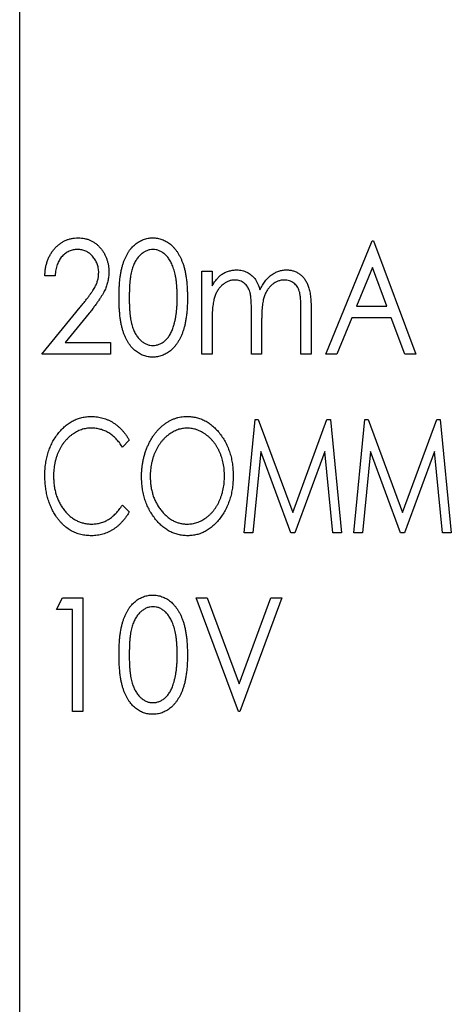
# Paper-space layout 'Sheet2' of a CAD drawing. Header units: millimetres. Extents: x 0 to 420, y 0 to 297.
# Tile 17 of 24: x 321 to 327, y 125 to 139. Entities that reach past the tile are written whole.
import ezdxf

# ---------------------------------------------------------------- set-up
doc = ezdxf.new("R2010")
doc.units = ezdxf.units.MM

psp = doc.layouts.new('Sheet2')

# ---------------------------------------------------------------- linework, layer by layer
at = {"color": 7, "linetype": 'Continuous', "lineweight": 25}
for p, q in [((321.1, 113.022), (321.1, 152.022)), ((325.38, 134.522), (326.031, 136.11)), ((326.031, 136.11), (326.051, 136.11)), ((326.051, 136.11), (326.642, 134.522)), ((321.594, 135.621), (321.452, 135.621)), ((323.65, 134.522), (323.65, 135.683)), ((323.65, 135.683), (323.792, 135.683)), ((323.792, 135.683), (323.792, 135.481)), ((326.036, 135.738), (325.813, 135.194)), ((326.237, 135.194), (326.036, 135.738)), ((321.411, 134.522), (321.945, 135.179)), ((322.074, 135.099), (321.737, 134.685)), ((324.342, 134.522), (324.342, 135.112)), ((325.034, 134.522), (325.034, 135.151)), ((325.176, 135.151), (325.176, 134.522)), ((325.813, 135.194), (326.237, 135.194)), ((323.792, 135.011), (323.792, 134.522)), ((324.484, 134.974), (324.484, 134.522)), ((325.746, 135.031), (325.537, 134.522)), ((326.298, 135.031), (325.746, 135.031)), ((326.487, 134.522), (326.298, 135.031)), ((321.737, 134.685), (322.368, 134.685)), ((322.368, 134.685), (322.368, 134.522)), ((322.368, 134.522), (321.411, 134.522)), ((323.792, 134.522), (323.65, 134.522)), ((324.484, 134.522), (324.342, 134.522)), ((325.176, 134.522), (325.034, 134.522)), ((325.537, 134.522), (325.38, 134.522)), ((326.642, 134.522), (326.487, 134.522)), ((324.238, 132.022), (324.392, 133.61)), ((324.392, 133.61), (324.438, 133.61)), ((324.438, 133.61), (324.92, 132.307)), ((324.92, 132.307), (325.398, 133.61)), ((325.398, 133.61), (325.446, 133.61)), ((325.446, 133.61), (325.602, 132.022)), ((325.774, 132.022), (325.928, 133.61)), ((325.928, 133.61), (325.974, 133.61)), ((325.974, 133.61), (326.455, 132.307)), ((326.455, 132.307), (326.934, 133.61)), ((326.934, 133.61), (326.982, 133.61)), ((326.982, 133.61), (327.137, 132.022)), ((322.632, 133.319), (322.536, 133.223)), ((324.472, 133.162), (324.361, 132.022)), ((324.893, 132.022), (324.472, 133.162)), ((325.368, 133.162), (324.949, 132.022)), ((325.479, 132.022), (325.368, 133.162)), ((326.008, 133.162), (325.897, 132.022)), ((326.429, 132.022), (326.008, 133.162)), ((326.903, 133.162), (326.485, 132.022)), ((327.015, 132.022), (326.903, 133.162)), ((322.536, 132.409), (322.632, 132.315)), ((324.361, 132.022), (324.238, 132.022)), ((324.949, 132.022), (324.893, 132.022)), ((325.602, 132.022), (325.479, 132.022)), ((325.897, 132.022), (325.774, 132.022)), ((326.485, 132.022), (326.429, 132.022)), ((327.137, 132.022), (327.015, 132.022)), ((321.615, 130.947), (321.7, 131.11)), ((321.7, 131.11), (321.981, 131.11)), ((321.981, 131.11), (321.981, 129.522)), ((323.568, 131.11), (323.723, 131.11)), ((324.159, 129.522), (323.568, 131.11)), ((323.723, 131.11), (324.169, 129.91)), ((324.169, 129.91), (324.615, 131.11)), ((324.769, 131.11), (324.179, 129.522)), ((324.615, 131.11), (324.769, 131.11)), ((321.838, 130.947), (321.615, 130.947)), ((321.838, 129.522), (321.838, 130.947)), ((321.981, 129.522), (321.838, 129.522)), ((324.179, 129.522), (324.159, 129.522))]:
    psp.add_line(p, q, dxfattribs=at)
for points, knots in [([(321.452, 135.621), (321.453, 135.64), (321.454, 135.677), (321.462, 135.732), (321.473, 135.783), (321.488, 135.832), (321.508, 135.879), (321.531, 135.923), (321.558, 135.964), (321.589, 136.002), (321.623, 136.037), (321.659, 136.068), (321.697, 136.093), (321.737, 136.114), (321.779, 136.13), (321.823, 136.142), (321.869, 136.149), (321.901, 136.15), (321.917, 136.151)], [0, 0, 0, 0, 0.072334, 0.141914, 0.208741, 0.274167, 0.337971, 0.401293, 0.463952, 0.527107, 0.589349, 0.649227, 0.707723, 0.765056, 0.822452, 0.88001, 0.939094, 1, 1, 1, 1]), ([(321.917, 136.151), (321.932, 136.15), (321.963, 136.149), (322.008, 136.143), (322.051, 136.131), (322.091, 136.116), (322.129, 136.096), (322.165, 136.071), (322.199, 136.043), (322.229, 136.009), (322.257, 135.973), (322.281, 135.935), (322.301, 135.896), (322.318, 135.854), (322.331, 135.812), (322.341, 135.767), (322.346, 135.721), (322.347, 135.69), (322.347, 135.674)], [0, 0, 0, 0, 0.065729, 0.12853, 0.18954, 0.249355, 0.309087, 0.369381, 0.430731, 0.494145, 0.558032, 0.62067, 0.682574, 0.744275, 0.80644, 0.869523, 0.933847, 1, 1, 1, 1]), ([(322.49, 135.316), (322.49, 135.341), (322.49, 135.39), (322.493, 135.462), (322.497, 135.53), (322.504, 135.593), (322.512, 135.652), (322.523, 135.706), (322.535, 135.756), (322.549, 135.801), (322.565, 135.843), (322.582, 135.882), (322.601, 135.919), (322.621, 135.953), (322.642, 135.984), (322.666, 136.013), (322.691, 136.039), (322.717, 136.062), (322.745, 136.083), (322.773, 136.101), (322.802, 136.116), (322.832, 136.129), (322.863, 136.139), (322.895, 136.146), (322.927, 136.15), (322.949, 136.15), (322.96, 136.151)], [0, 0, 0, 0, 0.071375, 0.138635, 0.202113, 0.261323, 0.316583, 0.368081, 0.415828, 0.460035, 0.501627, 0.541574, 0.579746, 0.616822, 0.652294, 0.686942, 0.720382, 0.75345, 0.785745, 0.817173, 0.847768, 0.878032, 0.908314, 0.938473, 0.96905, 1, 1, 1, 1]), ([(322.96, 136.151), (322.972, 136.15), (322.994, 136.15), (323.027, 136.146), (323.059, 136.139), (323.09, 136.129), (323.121, 136.116), (323.151, 136.101), (323.18, 136.083), (323.208, 136.062), (323.235, 136.038), (323.26, 136.011), (323.284, 135.982), (323.307, 135.95), (323.328, 135.915), (323.348, 135.877), (323.366, 135.837), (323.383, 135.794), (323.398, 135.747), (323.411, 135.697), (323.422, 135.642), (323.431, 135.584), (323.438, 135.523), (323.442, 135.457), (323.446, 135.387), (323.446, 135.34), (323.446, 135.316)], [0, 0, 0, 0, 0.031342, 0.062016, 0.092558, 0.122928, 0.153544, 0.184467, 0.216194, 0.248695, 0.281994, 0.316268, 0.351339, 0.387576, 0.425632, 0.465016, 0.506147, 0.549274, 0.594592, 0.642822, 0.694105, 0.748513, 0.806235, 0.867557, 0.932037, 1, 1, 1, 1]), ([(321.91, 135.988), (321.899, 135.988), (321.878, 135.987), (321.847, 135.982), (321.818, 135.975), (321.79, 135.964), (321.763, 135.951), (321.738, 135.934), (321.715, 135.914), (321.692, 135.892), (321.672, 135.866), (321.654, 135.839), (321.638, 135.808), (321.624, 135.776), (321.613, 135.741), (321.605, 135.703), (321.598, 135.663), (321.595, 135.636), (321.594, 135.621)], [0, 0, 0, 0, 0.059225, 0.116611, 0.172851, 0.228444, 0.283468, 0.338919, 0.396478, 0.455455, 0.515594, 0.577117, 0.640619, 0.706096, 0.774376, 0.845979, 0.920954, 1, 1, 1, 1]), ([(322.205, 135.666), (322.205, 135.677), (322.204, 135.698), (322.2, 135.729), (322.193, 135.76), (322.184, 135.789), (322.172, 135.817), (322.157, 135.843), (322.139, 135.869), (322.12, 135.893), (322.098, 135.915), (322.075, 135.935), (322.05, 135.951), (322.024, 135.965), (321.997, 135.975), (321.969, 135.982), (321.94, 135.987), (321.92, 135.988), (321.91, 135.988)], [0, 0, 0, 0, 0.066868, 0.131628, 0.194722, 0.257287, 0.320078, 0.382241, 0.445837, 0.511009, 0.575396, 0.637713, 0.698214, 0.757403, 0.817133, 0.876715, 0.937028, 1, 1, 1, 1]), ([(322.965, 135.988), (322.95, 135.987), (322.92, 135.985), (322.876, 135.972), (322.834, 135.949), (322.8, 135.924), (322.775, 135.901), (322.757, 135.88), (322.74, 135.857), (322.724, 135.833), (322.71, 135.806), (322.696, 135.778), (322.684, 135.747), (322.673, 135.714), (322.663, 135.678), (322.655, 135.638), (322.648, 135.594), (322.642, 135.547), (322.637, 135.495), (322.635, 135.439), (322.633, 135.379), (322.632, 135.338), (322.632, 135.316)], [0, 0, 0, 0, 0.053929, 0.108266, 0.165356, 0.226147, 0.258147, 0.290997, 0.324957, 0.35994, 0.396313, 0.434381, 0.473956, 0.515531, 0.560074, 0.609012, 0.662258, 0.720546, 0.783287, 0.850474, 0.922953, 1, 1, 1, 1]), ([(323.304, 135.316), (323.304, 135.335), (323.304, 135.373), (323.301, 135.427), (323.298, 135.479), (323.293, 135.528), (323.287, 135.575), (323.279, 135.619), (323.27, 135.661), (323.259, 135.699), (323.248, 135.736), (323.234, 135.769), (323.221, 135.801), (323.205, 135.829), (323.189, 135.855), (323.172, 135.879), (323.153, 135.9), (323.128, 135.924), (323.095, 135.949), (323.053, 135.972), (323.009, 135.985), (322.98, 135.987), (322.965, 135.988)], [0, 0, 0, 0, 0.069054, 0.1350894, 0.19776, 0.2575354, 0.3143951, 0.3681948, 0.4192898, 0.4677721, 0.5137492, 0.55699, 0.598199, 0.6373272, 0.6743709, 0.7095125, 0.7432178, 0.7755071, 0.8363476, 0.8931452, 0.9467902, 1, 1, 1, 1]), ([(321.945, 135.179), (321.958, 135.195), (321.983, 135.225), (322.018, 135.269), (322.05, 135.31), (322.078, 135.347), (322.102, 135.382), (322.124, 135.413), (322.142, 135.441), (322.16, 135.475), (322.178, 135.515), (322.194, 135.564), (322.203, 135.615), (322.204, 135.649), (322.205, 135.666)], [0, 0, 0, 0, 0.108135, 0.207982, 0.299558, 0.382886, 0.458125, 0.525054, 0.584039, 0.63502, 0.72764, 0.818582, 0.908493, 1, 1, 1, 1]), ([(322.347, 135.674), (322.347, 135.652), (322.345, 135.608), (322.334, 135.543), (322.317, 135.48), (322.296, 135.429), (322.275, 135.388), (322.256, 135.354), (322.234, 135.318), (322.208, 135.28), (322.18, 135.238), (322.147, 135.194), (322.112, 135.147), (322.087, 135.116), (322.074, 135.099)], [0, 0, 0, 0, 0.10279, 0.203321, 0.302827, 0.403038, 0.456158, 0.515696, 0.580671, 0.651983, 0.729951, 0.813542, 0.903581, 1, 1, 1, 1]), ([(323.792, 135.481), (323.803, 135.499), (323.825, 135.532), (323.86, 135.577), (323.894, 135.614), (323.92, 135.635), (323.932, 135.644)], [0, 0, 0, 0, 0.2890996, 0.5503177, 0.7856738, 1, 1, 1, 1]), ([(323.932, 135.644), (323.948, 135.653), (323.981, 135.671), (324.033, 135.689), (324.086, 135.701), (324.122, 135.702), (324.14, 135.703)], [0, 0, 0, 0, 0.257278, 0.506496, 0.753263, 1, 1, 1, 1]), ([(324.14, 135.703), (324.152, 135.702), (324.176, 135.701), (324.211, 135.695), (324.246, 135.685), (324.279, 135.67), (324.311, 135.652), (324.34, 135.631), (324.365, 135.608), (324.388, 135.581), (324.409, 135.549), (324.427, 135.513), (324.445, 135.47), (324.455, 135.439), (324.46, 135.423)], [0, 0, 0, 0, 0.078873, 0.156641, 0.235287, 0.31445, 0.393338, 0.470003, 0.545259, 0.620686, 0.699982, 0.789239, 0.888628, 1, 1, 1, 1]), ([(324.46, 135.423), (324.465, 135.434), (324.476, 135.456), (324.494, 135.487), (324.513, 135.516), (324.533, 135.544), (324.553, 135.569), (324.576, 135.592), (324.598, 135.613), (324.63, 135.637), (324.671, 135.663), (324.723, 135.686), (324.777, 135.7), (324.814, 135.702), (324.833, 135.703)], [0, 0, 0, 0, 0.075903, 0.148742, 0.219272, 0.287167, 0.353598, 0.417954, 0.480985, 0.542566, 0.661454, 0.775597, 0.88735, 1, 1, 1, 1]), ([(324.833, 135.703), (324.85, 135.702), (324.883, 135.701), (324.932, 135.689), (324.977, 135.67), (325.019, 135.643), (325.057, 135.61), (325.089, 135.571), (325.117, 135.525), (325.135, 135.483), (325.147, 135.445), (325.155, 135.413), (325.162, 135.377), (325.167, 135.338), (325.171, 135.296), (325.174, 135.251), (325.176, 135.202), (325.176, 135.168), (325.176, 135.151)], [0, 0, 0, 0, 0.069452, 0.136546, 0.202875, 0.270002, 0.338086, 0.407252, 0.478742, 0.554734, 0.595663, 0.640599, 0.689499, 0.742817, 0.800275, 0.862296, 0.929006, 1, 1, 1, 1]), ([(324.109, 135.56), (324.094, 135.56), (324.065, 135.558), (324.023, 135.546), (323.981, 135.526), (323.943, 135.499), (323.906, 135.466), (323.875, 135.426), (323.849, 135.381), (323.832, 135.34), (323.82, 135.303), (323.813, 135.271), (323.807, 135.236), (323.801, 135.198), (323.797, 135.156), (323.794, 135.111), (323.793, 135.062), (323.792, 135.028), (323.792, 135.011)], [0, 0, 0, 0, 0.061674, 0.123151, 0.186738, 0.253788, 0.323597, 0.393846, 0.46622, 0.542595, 0.583875, 0.629123, 0.679261, 0.734057, 0.793093, 0.857349, 0.926, 1, 1, 1, 1]), ([(324.342, 135.112), (324.342, 135.129), (324.342, 135.161), (324.341, 135.207), (324.339, 135.249), (324.336, 135.286), (324.334, 135.32), (324.33, 135.349), (324.325, 135.374), (324.319, 135.401), (324.307, 135.431), (324.29, 135.463), (324.268, 135.492), (324.242, 135.516), (324.213, 135.536), (324.181, 135.55), (324.146, 135.559), (324.121, 135.56), (324.109, 135.56)], [0, 0, 0, 0, 0.087223, 0.167794, 0.240647, 0.306352, 0.364898, 0.415891, 0.460563, 0.497752, 0.564204, 0.627607, 0.68939, 0.751096, 0.812729, 0.87365, 0.935363, 1, 1, 1, 1]), ([(324.802, 135.56), (324.787, 135.56), (324.756, 135.558), (324.712, 135.546), (324.67, 135.526), (324.631, 135.497), (324.595, 135.463), (324.564, 135.423), (324.539, 135.377), (324.522, 135.335), (324.511, 135.297), (324.504, 135.264), (324.498, 135.227), (324.493, 135.185), (324.489, 135.138), (324.486, 135.087), (324.485, 135.032), (324.484, 134.994), (324.484, 134.974)], [0, 0, 0, 0, 0.06065, 0.121158, 0.182456, 0.247169, 0.313694, 0.380773, 0.450139, 0.52269, 0.56256, 0.607892, 0.658759, 0.715349, 0.777696, 0.845899, 0.919983, 1, 1, 1, 1]), ([(325.034, 135.151), (325.034, 135.166), (325.034, 135.195), (325.033, 135.236), (325.031, 135.273), (325.028, 135.307), (325.025, 135.337), (325.021, 135.363), (325.017, 135.386), (325.01, 135.411), (324.999, 135.439), (324.981, 135.47), (324.959, 135.496), (324.934, 135.519), (324.905, 135.537), (324.873, 135.551), (324.838, 135.559), (324.814, 135.56), (324.802, 135.56)], [0, 0, 0, 0, 0.083117, 0.159723, 0.229275, 0.292384, 0.348505, 0.398293, 0.441839, 0.478862, 0.545449, 0.610106, 0.673349, 0.737246, 0.801312, 0.865156, 0.930969, 1, 1, 1, 1]), ([(322.96, 134.482), (322.949, 134.482), (322.927, 134.482), (322.895, 134.487), (322.863, 134.494), (322.833, 134.503), (322.803, 134.515), (322.774, 134.531), (322.745, 134.549), (322.718, 134.569), (322.692, 134.592), (322.667, 134.618), (322.644, 134.647), (322.622, 134.678), (322.601, 134.712), (322.583, 134.749), (322.566, 134.788), (322.549, 134.831), (322.535, 134.876), (322.523, 134.927), (322.513, 134.981), (322.504, 135.039), (322.498, 135.102), (322.493, 135.17), (322.49, 135.241), (322.49, 135.29), (322.49, 135.316)], [0, 0, 0, 0, 0.030984, 0.061594, 0.091786, 0.121728, 0.151911, 0.18254, 0.213843, 0.245757, 0.27844, 0.311916, 0.346414, 0.382339, 0.4192, 0.457678, 0.497942, 0.539962, 0.584591, 0.63268, 0.684525, 0.739888, 0.798837, 0.862106, 0.929142, 1, 1, 1, 1]), ([(322.632, 135.316), (322.632, 135.295), (322.633, 135.254), (322.634, 135.194), (322.638, 135.138), (322.642, 135.086), (322.648, 135.039), (322.655, 134.995), (322.663, 134.955), (322.673, 134.919), (322.684, 134.886), (322.696, 134.855), (322.709, 134.827), (322.724, 134.8), (322.74, 134.776), (322.757, 134.753), (322.775, 134.733), (322.801, 134.708), (322.834, 134.683), (322.876, 134.661), (322.92, 134.647), (322.95, 134.645), (322.965, 134.645)], [0, 0, 0, 0, 0.076691, 0.148814, 0.216408, 0.278756, 0.336731, 0.390314, 0.439349, 0.483807, 0.525397, 0.564986, 0.603068, 0.639454, 0.674658, 0.70863, 0.741748, 0.774023, 0.835373, 0.891967, 0.946433, 1, 1, 1, 1]), ([(323.446, 135.316), (323.446, 135.291), (323.446, 135.244), (323.443, 135.175), (323.438, 135.11), (323.431, 135.048), (323.422, 134.99), (323.411, 134.936), (323.399, 134.886), (323.384, 134.84), (323.367, 134.797), (323.349, 134.756), (323.329, 134.719), (323.308, 134.684), (323.286, 134.652), (323.261, 134.622), (323.236, 134.596), (323.209, 134.571), (323.18, 134.551), (323.151, 134.532), (323.121, 134.517), (323.091, 134.504), (323.059, 134.494), (323.027, 134.487), (322.994, 134.482), (322.972, 134.482), (322.96, 134.482)], [0, 0, 0, 0, 0.0677413, 0.1319825, 0.1930984, 0.2505553, 0.3047297, 0.3557195, 0.4039285, 0.4490146, 0.4918059, 0.5327114, 0.572139, 0.610083, 0.6466005, 0.6818974, 0.7164135, 0.7499434, 0.7827172, 0.8146363, 0.8458556, 0.8766176, 0.9073027, 0.9378778, 0.9686241, 1, 1, 1, 1]), ([(323.253, 134.917), (323.257, 134.931), (323.265, 134.96), (323.276, 135.005), (323.284, 135.052), (323.292, 135.1), (323.297, 135.151), (323.301, 135.204), (323.303, 135.26), (323.304, 135.297), (323.304, 135.316)], [0, 0, 0, 0, 0.109495, 0.222787, 0.340509, 0.462373, 0.589106, 0.721042, 0.858203, 1, 1, 1, 1]), ([(322.965, 134.645), (322.98, 134.645), (323.01, 134.647), (323.053, 134.661), (323.096, 134.682), (323.129, 134.707), (323.154, 134.731), (323.172, 134.751), (323.188, 134.773), (323.203, 134.798), (323.218, 134.825), (323.231, 134.853), (323.243, 134.884), (323.249, 134.906), (323.253, 134.917)], [0, 0, 0, 0, 0.104986, 0.210336, 0.319866, 0.437246, 0.499041, 0.561981, 0.627694, 0.695445, 0.765943, 0.84078, 0.9183, 1, 1, 1, 1]), ([(321.452, 132.825), (321.452, 132.854), (321.453, 132.91), (321.463, 132.992), (321.477, 133.071), (321.497, 133.147), (321.524, 133.218), (321.555, 133.287), (321.593, 133.352), (321.637, 133.413), (321.684, 133.468), (321.735, 133.517), (321.789, 133.558), (321.846, 133.592), (321.906, 133.619), (321.97, 133.637), (322.036, 133.649), (322.081, 133.65), (322.104, 133.651)], [0, 0, 0, 0, 0.073125, 0.143632, 0.211843, 0.278278, 0.343434, 0.407856, 0.471786, 0.53609, 0.599094, 0.659052, 0.716651, 0.772937, 0.828661, 0.884455, 0.941225, 1, 1, 1, 1]), ([(322.104, 133.651), (322.118, 133.65), (322.145, 133.65), (322.186, 133.646), (322.226, 133.639), (322.264, 133.629), (322.302, 133.617), (322.339, 133.602), (322.375, 133.584), (322.409, 133.564), (322.443, 133.541), (322.474, 133.515), (322.504, 133.488), (322.533, 133.459), (322.56, 133.427), (322.586, 133.393), (322.61, 133.357), (322.625, 133.331), (322.632, 133.319)], [0, 0, 0, 0, 0.063486, 0.125808, 0.187288, 0.247675, 0.308186, 0.36855, 0.429206, 0.490435, 0.552106, 0.613458, 0.675531, 0.737874, 0.801763, 0.866092, 0.93246, 1, 1, 1, 1]), ([(322.804, 132.809), (322.804, 132.828), (322.805, 132.866), (322.809, 132.921), (322.816, 132.976), (322.825, 133.03), (322.837, 133.082), (322.852, 133.134), (322.869, 133.185), (322.889, 133.234), (322.911, 133.281), (322.935, 133.326), (322.961, 133.368), (322.989, 133.408), (323.019, 133.445), (323.051, 133.48), (323.084, 133.511), (323.12, 133.54), (323.157, 133.566), (323.195, 133.589), (323.233, 133.608), (323.273, 133.624), (323.313, 133.636), (323.354, 133.644), (323.395, 133.65), (323.423, 133.65), (323.437, 133.651)], [0, 0, 0, 0, 0.0485692, 0.0964393, 0.1437079, 0.1904836, 0.236612, 0.2825513, 0.3283584, 0.3740003, 0.4191554, 0.4628506, 0.5054734, 0.5467949, 0.5876964, 0.6278478, 0.6676005, 0.7069668, 0.7457186, 0.7833806, 0.8202237, 0.8563416, 0.8922425, 0.9279282, 0.9636931, 1, 1, 1, 1]), ([(323.437, 133.651), (323.46, 133.65), (323.505, 133.648), (323.57, 133.637), (323.633, 133.618), (323.693, 133.592), (323.749, 133.557), (323.803, 133.515), (323.854, 133.466), (323.902, 133.41), (323.945, 133.348), (323.983, 133.283), (324.015, 133.213), (324.041, 133.141), (324.062, 133.065), (324.076, 132.985), (324.085, 132.902), (324.086, 132.846), (324.086, 132.817)], [0, 0, 0, 0, 0.057749, 0.113776, 0.169262, 0.224286, 0.280504, 0.338006, 0.398118, 0.461303, 0.525813, 0.589976, 0.654653, 0.720078, 0.787053, 0.855547, 0.926602, 1, 1, 1, 1]), ([(322.102, 133.488), (322.09, 133.488), (322.066, 133.487), (322.031, 133.483), (321.996, 133.476), (321.962, 133.466), (321.929, 133.453), (321.896, 133.438), (321.864, 133.419), (321.833, 133.398), (321.803, 133.375), (321.775, 133.349), (321.748, 133.322), (321.724, 133.292), (321.7, 133.261), (321.679, 133.228), (321.659, 133.193), (321.641, 133.156), (321.626, 133.117), (321.612, 133.078), (321.6, 133.037), (321.59, 132.995), (321.583, 132.951), (321.578, 132.907), (321.574, 132.861), (321.574, 132.83), (321.574, 132.815)], [0, 0, 0, 0, 0.037819, 0.075239, 0.112104, 0.149364, 0.186633, 0.224641, 0.263307, 0.302826, 0.343103, 0.383129, 0.423105, 0.463447, 0.50432, 0.545698, 0.588224, 0.631307, 0.675097, 0.71942, 0.763894, 0.809571, 0.855705, 0.902543, 0.950822, 1, 1, 1, 1]), ([(322.536, 133.223), (322.522, 133.244), (322.496, 133.284), (322.45, 133.338), (322.4, 133.384), (322.347, 133.421), (322.29, 133.451), (322.23, 133.472), (322.167, 133.486), (322.124, 133.487), (322.102, 133.488)], [0, 0, 0, 0, 0.138928, 0.270796, 0.396442, 0.519153, 0.639722, 0.758252, 0.877819, 1, 1, 1, 1]), ([(323.443, 133.488), (323.432, 133.488), (323.409, 133.487), (323.376, 133.482), (323.342, 133.476), (323.31, 133.466), (323.278, 133.452), (323.246, 133.437), (323.215, 133.418), (323.185, 133.397), (323.155, 133.374), (323.127, 133.348), (323.101, 133.32), (323.076, 133.29), (323.053, 133.259), (323.032, 133.225), (323.012, 133.19), (322.994, 133.152), (322.978, 133.114), (322.964, 133.073), (322.953, 133.032), (322.943, 132.99), (322.935, 132.946), (322.93, 132.902), (322.927, 132.856), (322.926, 132.825), (322.926, 132.81)], [0, 0, 0, 0, 0.035756, 0.071463, 0.107295, 0.14323, 0.179661, 0.217198, 0.255584, 0.295045, 0.335107, 0.375423, 0.415954, 0.456653, 0.497916, 0.539901, 0.583053, 0.62708, 0.671523, 0.716511, 0.762071, 0.80803, 0.854581, 0.902119, 0.950439, 1, 1, 1, 1]), ([(323.964, 132.817), (323.964, 132.833), (323.964, 132.863), (323.961, 132.908), (323.955, 132.952), (323.948, 132.995), (323.938, 133.037), (323.927, 133.077), (323.912, 133.117), (323.897, 133.155), (323.879, 133.192), (323.859, 133.227), (323.838, 133.26), (323.815, 133.291), (323.79, 133.321), (323.763, 133.348), (323.735, 133.374), (323.705, 133.397), (323.674, 133.418), (323.643, 133.437), (323.61, 133.452), (323.578, 133.466), (323.545, 133.476), (323.511, 133.482), (323.477, 133.487), (323.454, 133.488), (323.443, 133.488)], [0, 0, 0, 0, 0.048991, 0.097077, 0.144046, 0.190363, 0.23576, 0.280351, 0.324797, 0.369023, 0.412534, 0.455188, 0.496978, 0.538257, 0.578783, 0.619392, 0.659816, 0.700228, 0.740329, 0.779088, 0.817008, 0.854143, 0.890801, 0.92704, 0.963493, 1, 1, 1, 1]), ([(321.605, 132.259), (321.593, 132.279), (321.568, 132.319), (321.537, 132.383), (321.511, 132.449), (321.489, 132.518), (321.472, 132.591), (321.46, 132.666), (321.453, 132.745), (321.452, 132.798), (321.452, 132.825)], [0, 0, 0, 0, 0.11772, 0.236305, 0.356027, 0.478107, 0.602724, 0.731041, 0.863077, 1, 1, 1, 1]), ([(321.574, 132.815), (321.574, 132.791), (321.575, 132.745), (321.583, 132.678), (321.594, 132.613), (321.611, 132.552), (321.632, 132.493), (321.659, 132.438), (321.689, 132.385), (321.725, 132.336), (321.764, 132.291), (321.806, 132.252), (321.85, 132.219), (321.897, 132.192), (321.947, 132.17), (321.999, 132.156), (322.053, 132.146), (322.091, 132.145), (322.109, 132.145)], [0, 0, 0, 0, 0.073531, 0.144115, 0.212408, 0.278558, 0.343792, 0.40776, 0.47141, 0.535004, 0.597227, 0.657228, 0.71476, 0.770942, 0.826966, 0.88338, 0.94073, 1, 1, 1, 1]), ([(323.448, 131.982), (323.425, 131.982), (323.382, 131.984), (323.317, 131.996), (323.256, 132.015), (323.197, 132.041), (323.141, 132.075), (323.087, 132.118), (323.037, 132.167), (322.989, 132.224), (322.946, 132.285), (322.908, 132.351), (322.876, 132.419), (322.849, 132.491), (322.829, 132.566), (322.815, 132.644), (322.806, 132.726), (322.805, 132.781), (322.804, 132.809)], [0, 0, 0, 0, 0.057256, 0.112836, 0.167771, 0.222979, 0.279313, 0.337364, 0.398095, 0.461759, 0.526938, 0.591768, 0.656984, 0.722575, 0.789189, 0.857318, 0.92748, 1, 1, 1, 1]), ([(322.926, 132.81), (322.927, 132.787), (322.927, 132.742), (322.935, 132.676), (322.947, 132.613), (322.963, 132.552), (322.984, 132.494), (323.011, 132.439), (323.041, 132.386), (323.077, 132.337), (323.115, 132.292), (323.156, 132.253), (323.199, 132.22), (323.244, 132.192), (323.291, 132.171), (323.34, 132.156), (323.391, 132.146), (323.425, 132.145), (323.443, 132.145)], [0, 0, 0, 0, 0.07359, 0.144511, 0.213101, 0.280178, 0.346218, 0.41141, 0.476119, 0.541512, 0.605261, 0.665709, 0.723738, 0.779509, 0.834519, 0.888696, 0.943731, 1, 1, 1, 1]), ([(323.443, 132.145), (323.455, 132.145), (323.478, 132.145), (323.513, 132.15), (323.547, 132.156), (323.58, 132.166), (323.613, 132.179), (323.646, 132.194), (323.677, 132.212), (323.707, 132.233), (323.737, 132.256), (323.765, 132.281), (323.791, 132.308), (323.815, 132.338), (323.838, 132.369), (323.86, 132.402), (323.879, 132.438), (323.897, 132.475), (323.912, 132.514), (323.927, 132.554), (323.938, 132.596), (323.947, 132.638), (323.955, 132.681), (323.961, 132.726), (323.964, 132.771), (323.964, 132.802), (323.964, 132.817)], [0, 0, 0, 0, 0.0373573, 0.0742775, 0.1110181, 0.1478401, 0.1848827, 0.2223504, 0.260481, 0.2997529, 0.3395172, 0.3790418, 0.4190076, 0.4593579, 0.5002581, 0.5421503, 0.5847493, 0.6286793, 0.6733358, 0.7182234, 0.7632684, 0.8091246, 0.8555729, 0.9026716, 0.9508849, 1, 1, 1, 1]), ([(324.086, 132.817), (324.086, 132.788), (324.085, 132.732), (324.076, 132.65), (324.062, 132.57), (324.041, 132.495), (324.015, 132.422), (323.983, 132.353), (323.945, 132.286), (323.902, 132.225), (323.855, 132.168), (323.804, 132.118), (323.751, 132.076), (323.695, 132.042), (323.637, 132.014), (323.576, 131.996), (323.513, 131.984), (323.469, 131.982), (323.448, 131.982)], [0, 0, 0, 0, 0.073414, 0.14447, 0.213219, 0.280442, 0.346531, 0.411817, 0.476808, 0.542034, 0.605735, 0.666106, 0.724168, 0.779884, 0.834559, 0.888824, 0.943716, 1, 1, 1, 1]), ([(322.632, 132.315), (322.625, 132.302), (322.61, 132.276), (322.585, 132.24), (322.559, 132.206), (322.531, 132.174), (322.502, 132.144), (322.472, 132.116), (322.44, 132.091), (322.407, 132.068), (322.373, 132.048), (322.338, 132.03), (322.301, 132.015), (322.264, 132.003), (322.226, 131.993), (322.186, 131.987), (322.146, 131.982), (322.119, 131.982), (322.105, 131.982)], [0, 0, 0, 0, 0.068588, 0.136031, 0.20146, 0.265476, 0.328976, 0.391171, 0.452644, 0.514037, 0.574968, 0.635093, 0.694942, 0.7548, 0.814835, 0.875397, 0.937359, 1, 1, 1, 1]), ([(322.109, 132.145), (322.13, 132.145), (322.171, 132.147), (322.232, 132.16), (322.29, 132.18), (322.345, 132.21), (322.397, 132.247), (322.446, 132.294), (322.494, 132.348), (322.521, 132.388), (322.536, 132.409)], [0, 0, 0, 0, 0.119098, 0.235511, 0.351545, 0.468991, 0.591137, 0.719001, 0.854807, 1, 1, 1, 1]), ([(322.105, 131.982), (322.092, 131.982), (322.066, 131.982), (322.028, 131.986), (321.991, 131.991), (321.955, 131.999), (321.92, 132.008), (321.886, 132.021), (321.853, 132.034), (321.821, 132.051), (321.791, 132.069), (321.761, 132.09), (321.733, 132.113), (321.705, 132.138), (321.678, 132.165), (321.653, 132.194), (321.628, 132.226), (321.613, 132.248), (321.605, 132.259)], [0, 0, 0, 0, 0.065399, 0.129451, 0.191768, 0.253171, 0.313776, 0.37363, 0.433654, 0.493321, 0.552939, 0.613249, 0.674513, 0.736621, 0.800141, 0.864945, 0.931285, 1, 1, 1, 1]), ([(322.49, 130.316), (322.49, 130.341), (322.49, 130.39), (322.493, 130.462), (322.497, 130.53), (322.504, 130.593), (322.512, 130.652), (322.523, 130.706), (322.535, 130.756), (322.549, 130.801), (322.565, 130.843), (322.582, 130.882), (322.601, 130.919), (322.621, 130.953), (322.642, 130.984), (322.666, 131.013), (322.691, 131.039), (322.717, 131.062), (322.745, 131.083), (322.773, 131.101), (322.802, 131.116), (322.832, 131.129), (322.863, 131.139), (322.895, 131.146), (322.927, 131.15), (322.949, 131.15), (322.96, 131.151)], [0, 0, 0, 0, 0.071375, 0.138635, 0.202113, 0.261323, 0.316583, 0.368081, 0.415828, 0.460035, 0.501627, 0.541574, 0.579746, 0.616822, 0.652294, 0.686942, 0.720382, 0.75345, 0.785745, 0.817173, 0.847768, 0.878032, 0.908314, 0.938473, 0.96905, 1, 1, 1, 1]), ([(322.96, 131.151), (322.972, 131.15), (322.994, 131.15), (323.027, 131.146), (323.059, 131.139), (323.09, 131.129), (323.121, 131.116), (323.151, 131.101), (323.18, 131.083), (323.208, 131.062), (323.235, 131.038), (323.26, 131.011), (323.284, 130.982), (323.307, 130.95), (323.328, 130.915), (323.348, 130.877), (323.366, 130.837), (323.383, 130.794), (323.398, 130.747), (323.411, 130.697), (323.422, 130.642), (323.431, 130.584), (323.438, 130.523), (323.442, 130.457), (323.446, 130.387), (323.446, 130.34), (323.446, 130.316)], [0, 0, 0, 0, 0.031342, 0.062016, 0.092558, 0.122928, 0.153544, 0.184467, 0.216194, 0.248695, 0.281994, 0.316268, 0.351339, 0.387576, 0.425632, 0.465016, 0.506147, 0.549274, 0.594592, 0.642822, 0.694105, 0.748513, 0.806235, 0.867557, 0.932037, 1, 1, 1, 1]), ([(322.965, 130.988), (322.95, 130.987), (322.92, 130.985), (322.876, 130.972), (322.834, 130.949), (322.8, 130.924), (322.775, 130.901), (322.757, 130.88), (322.74, 130.857), (322.724, 130.833), (322.71, 130.806), (322.696, 130.778), (322.684, 130.747), (322.673, 130.714), (322.663, 130.678), (322.655, 130.638), (322.648, 130.594), (322.642, 130.547), (322.637, 130.495), (322.635, 130.439), (322.633, 130.379), (322.632, 130.338), (322.632, 130.316)], [0, 0, 0, 0, 0.053929, 0.108266, 0.165356, 0.226147, 0.258147, 0.290997, 0.324957, 0.35994, 0.396313, 0.434381, 0.473956, 0.515531, 0.560074, 0.609012, 0.662258, 0.720546, 0.783287, 0.850474, 0.922953, 1, 1, 1, 1]), ([(323.304, 130.316), (323.304, 130.335), (323.304, 130.373), (323.301, 130.427), (323.298, 130.479), (323.293, 130.528), (323.287, 130.575), (323.279, 130.619), (323.27, 130.661), (323.259, 130.699), (323.248, 130.736), (323.234, 130.769), (323.221, 130.801), (323.205, 130.829), (323.189, 130.855), (323.172, 130.879), (323.153, 130.9), (323.128, 130.924), (323.095, 130.949), (323.053, 130.972), (323.009, 130.985), (322.98, 130.987), (322.965, 130.988)], [0, 0, 0, 0, 0.069054, 0.1350894, 0.19776, 0.2575354, 0.3143951, 0.3681948, 0.4192898, 0.4677721, 0.5137492, 0.55699, 0.598199, 0.6373272, 0.6743709, 0.7095125, 0.7432178, 0.7755071, 0.8363476, 0.8931452, 0.9467902, 1, 1, 1, 1]), ([(322.96, 129.482), (322.949, 129.482), (322.927, 129.482), (322.895, 129.487), (322.863, 129.494), (322.833, 129.503), (322.803, 129.515), (322.774, 129.531), (322.745, 129.549), (322.718, 129.569), (322.692, 129.592), (322.667, 129.618), (322.644, 129.647), (322.622, 129.678), (322.601, 129.712), (322.583, 129.749), (322.566, 129.788), (322.549, 129.831), (322.535, 129.876), (322.523, 129.927), (322.513, 129.981), (322.504, 130.039), (322.498, 130.102), (322.493, 130.17), (322.49, 130.241), (322.49, 130.29), (322.49, 130.316)], [0, 0, 0, 0, 0.030984, 0.061594, 0.091786, 0.121728, 0.151911, 0.18254, 0.213843, 0.245757, 0.27844, 0.311916, 0.346414, 0.382339, 0.4192, 0.457678, 0.497942, 0.539962, 0.584591, 0.63268, 0.684525, 0.739888, 0.798837, 0.862106, 0.929142, 1, 1, 1, 1]), ([(322.632, 130.316), (322.632, 130.295), (322.633, 130.254), (322.634, 130.194), (322.638, 130.138), (322.642, 130.086), (322.648, 130.039), (322.655, 129.995), (322.663, 129.955), (322.673, 129.919), (322.684, 129.886), (322.696, 129.855), (322.709, 129.827), (322.724, 129.8), (322.74, 129.776), (322.757, 129.753), (322.775, 129.733), (322.801, 129.708), (322.834, 129.683), (322.876, 129.661), (322.92, 129.647), (322.95, 129.645), (322.965, 129.645)], [0, 0, 0, 0, 0.076691, 0.148814, 0.216408, 0.278756, 0.336731, 0.390314, 0.439349, 0.483807, 0.525397, 0.564986, 0.603068, 0.639454, 0.674658, 0.70863, 0.741748, 0.774023, 0.835373, 0.891967, 0.946433, 1, 1, 1, 1]), ([(323.446, 130.316), (323.446, 130.291), (323.446, 130.244), (323.443, 130.175), (323.438, 130.11), (323.431, 130.048), (323.422, 129.99), (323.411, 129.936), (323.399, 129.886), (323.384, 129.84), (323.367, 129.797), (323.349, 129.756), (323.329, 129.719), (323.308, 129.684), (323.286, 129.652), (323.261, 129.622), (323.236, 129.596), (323.209, 129.571), (323.18, 129.551), (323.151, 129.532), (323.121, 129.517), (323.091, 129.504), (323.059, 129.494), (323.027, 129.487), (322.994, 129.482), (322.972, 129.482), (322.96, 129.482)], [0, 0, 0, 0, 0.067741, 0.131983, 0.193098, 0.250555, 0.30473, 0.35572, 0.403928, 0.449015, 0.491806, 0.532711, 0.572139, 0.610083, 0.646601, 0.681897, 0.716413, 0.749943, 0.782717, 0.814636, 0.845856, 0.876618, 0.907303, 0.937878, 0.968624, 1, 1, 1, 1]), ([(323.253, 129.917), (323.257, 129.931), (323.265, 129.96), (323.276, 130.005), (323.284, 130.052), (323.292, 130.1), (323.297, 130.151), (323.301, 130.204), (323.303, 130.26), (323.304, 130.297), (323.304, 130.316)], [0, 0, 0, 0, 0.109495, 0.222787, 0.340509, 0.462373, 0.589106, 0.721042, 0.858203, 1, 1, 1, 1]), ([(322.965, 129.645), (322.98, 129.645), (323.01, 129.647), (323.053, 129.661), (323.096, 129.682), (323.129, 129.707), (323.154, 129.731), (323.172, 129.751), (323.188, 129.773), (323.203, 129.798), (323.218, 129.825), (323.231, 129.853), (323.243, 129.884), (323.249, 129.906), (323.253, 129.917)], [0, 0, 0, 0, 0.104986, 0.210336, 0.319866, 0.437246, 0.499041, 0.561981, 0.627694, 0.695445, 0.765943, 0.84078, 0.9183, 1, 1, 1, 1])]:
    psp.add_open_spline(points, degree=3, knots=knots, dxfattribs=at)

doc.saveas('drawing.dxf')
